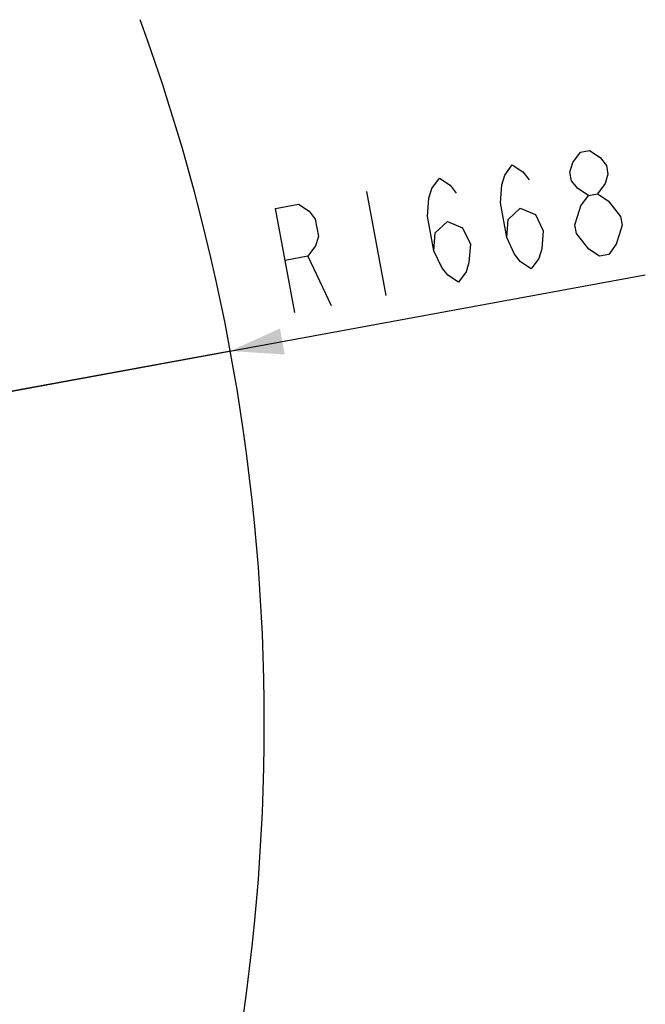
# Model space of a CAD drawing. Header units: millimetres. Extents: x 0 to 8493, y 0 to 6007.
# Tile 77 of 111: x 5836 to 6343, y 1018 to 1816. Entities that reach past the tile are written whole.
import ezdxf

# ---------------------------------------------------------------- set-up
doc = ezdxf.new("R2010")
doc.units = ezdxf.units.MM
doc.header["$LTSCALE"] = 467.107143
doc.layers.get('0').update_dxf_attribs({"linetype": 'CONTINUOUS'})
doc.layers.add('最大动作范围图_DXF_DIMENSION', color=7, linetype='CONTINUOUS')
doc.styles.get("Standard").update_dxf_attribs({"font": 'txt', "width": 0.7})
doc.dimstyles.new('DIMSTYLE_5', dxfattribs={"dimtxt": 85.714286, "dimasz": 42.857143, "dimexe": 1.5, "dimexo": 0, "dimtad": 1, "dimdsep": 46, "dimtxsty": 'Standard', "dimblk": '_FILLED', "dimblk1": '_FILLED', "dimblk2": '_FILLED', "dimcen": 0.09, "dimclrt": 5, "dimazin": 2, "dimtp": 0.01, "dimtm": 0.01, "dimtfac": 1, "dimtofl": 0, "dimtmove": 0, "dimatfit": 3, "dimldrblk": '_FILLED', "dimfxl": 0, "dimtolj": 1, "dimarcsym": 0})

# ---------------------------------------------------------------- blocks, each defined once
blk = doc.blocks.new('_FILLED')
at = {"color": 0, "linetype": 'ByBlock'}
blk.add_solid([(0, 0), (-1, 0.25), (-1, -0.25)], dxfattribs=at)
blk = doc.blocks.new('*D27')
at = {"layer": '最大动作范围图_DXF_DIMENSION', "color": 2, "linetype": 'Continuous', "transparency": 16777216}
for p, q in [((4366.43, 1245.98), (6343.26, 1609.67)), ((6006.9, 1547.79), (4366.43, 1245.98)), ((6006.9, 1547.79), (6006.9, 1547.79))]:
    blk.add_line(p, q, dxfattribs=at)
at = {"layer": '最大动作范围图_DXF_DIMENSION', "color": 2, "linetype": 'Continuous', "transparency": 16777216, "xscale": 42.8571428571, "yscale": 42.8571428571, "zscale": 42.8571428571, "rotation": 190.4236602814}
blk.add_blockref('_FILLED', (6006.9, 1547.79), dxfattribs=at)

msp = doc.modelspace()

# ---------------------------------------------------------------- linework, layer by layer
at = {"color": 2, "linetype": 'Continuous'}
msp.add_arc((4366.427, 1245.984), 1668, 340, 20, dxfattribs=at)
at = {"layer": '最大动作范围图_DXF_DIMENSION', "color": 5, "linetype": 'Continuous'}
for p, q in [((6117.344, 1677.046), (6132.853, 1592.746)), ((6069.777, 1624.718), (6088.595, 1584.604))]:
    msp.add_line(p, q, dxfattribs=at)
for points in [[(6297.147, 1673.811), (6288.478, 1679.479), (6283.498, 1685.825), (6282.205, 1692.85), (6284.601, 1700.554), (6290.685, 1708.936), (6298.061, 1710.293), (6306.73, 1704.625), (6311.71, 1698.278), (6313.002, 1691.253), (6310.607, 1683.55), (6304.523, 1675.168)], [(6230.95, 1639.844), (6232.053, 1654.573), (6241.825, 1663.633), (6254.182, 1658.644), (6260.455, 1645.272), (6259.351, 1630.544), (6256.955, 1622.84), (6250.872, 1614.458), (6242.203, 1620.126), (6237.223, 1626.473), (6230.95, 1639.844), (6225.78, 1667.944), (6226.884, 1682.672), (6229.279, 1690.376), (6235.363, 1698.758), (6244.032, 1693.09), (6249.012, 1686.744)], [(6171.94, 1628.988), (6173.043, 1643.716), (6182.816, 1652.777), (6195.172, 1647.788), (6201.445, 1634.416), (6200.342, 1619.688), (6197.946, 1611.984), (6191.862, 1603.602), (6183.193, 1609.27), (6178.213, 1615.617), (6171.94, 1628.988), (6166.771, 1657.088), (6167.874, 1671.816), (6170.27, 1679.52), (6176.353, 1687.902), (6185.022, 1682.234), (6190.003, 1675.887)], [(6306.194, 1624.636), (6297.525, 1630.304), (6292.544, 1636.65), (6287.564, 1642.997), (6286.271, 1650.022), (6288.667, 1657.725), (6291.063, 1665.429), (6297.147, 1673.811), (6304.523, 1675.168), (6313.192, 1669.5), (6318.172, 1663.153), (6323.152, 1656.807), (6324.445, 1649.782), (6322.049, 1642.079), (6319.653, 1634.375), (6313.569, 1625.993), (6306.194, 1624.636)], [(6059.091, 1579.176), (6043.582, 1663.475), (6062.022, 1666.868), (6070.691, 1661.2), (6075.671, 1654.854), (6078.256, 1640.804), (6075.86, 1633.1), (6069.777, 1624.718), (6051.336, 1621.326)]]:
    msp.add_lwpolyline(points, dxfattribs=at)

# ---------------------------------------------------------------- dimensions: what is measured, and where the dimension line sits
at = {"layer": '最大动作范围图_DXF_DIMENSION', "color": 2, "linetype": 'Continuous'}
dim = msp.add_radius_dim(center=(4366.427, 1245.984), mpoint=(6006.897, 1547.786), text='R<>', dimstyle='DIMSTYLE_5', override={"dimpost": '<>'}, dxfattribs=at)
dim.commit()
dim.dimension.update_dxf_attribs({"geometry": '*D27', "text_midpoint": (6044.338, 1576.462), "dimtype": 164})

doc.saveas('drawing.dxf')
